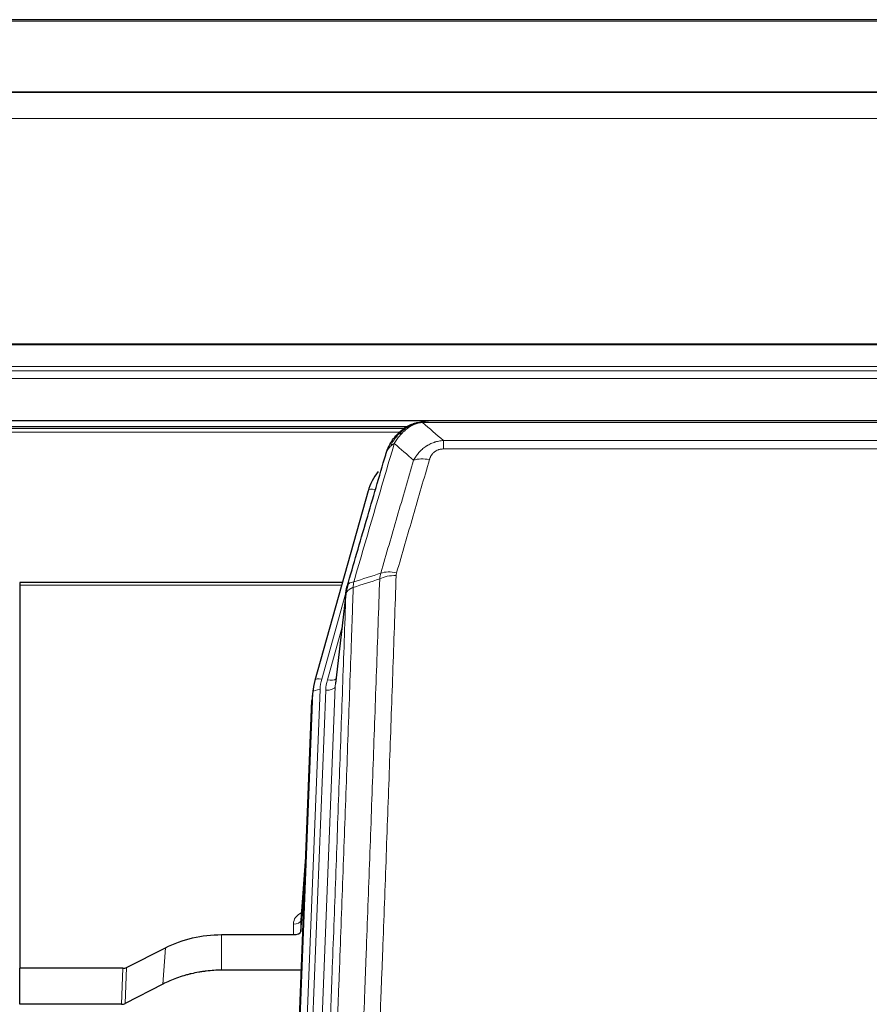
# Model space of a CAD drawing. Header units: inches. Extents: x 0 to 23760, y -13 to 16800.
# Tile 82 of 247: x 6248 to 6602, y 7654 to 8063. Entities that reach past the tile are written whole.
import ezdxf

# ---------------------------------------------------------------- set-up
doc = ezdxf.new("R2010")
doc.units = ezdxf.units.IN
doc.layers.add('1', color=7, linetype='Continuous', true_color=0xffffff)

msp = doc.modelspace()

# ---------------------------------------------------------------- linework, layer by layer
at = {"layer": '1', "color": 2, "linetype": 'Continuous', "lineweight": 25}
for p, q in [((7350.604, 8063.497), (5743.604, 8063.496)), ((7350.604, 8033.369), (5743.604, 8033.369)), ((7350.604, 8033.187), (5743.604, 8033.187)), ((5743.604, 7896.694), (7350.604, 7896.694)), ((6636.165, 7896.512), (6418.044, 7896.512)), ((6409.043, 7893.997), (6085.093, 7893.997)), ((6411.102, 7895.035), (6411.002, 7895.007)), ((6393.051, 7867.42), (6370.877, 7788.534)), ((6248.104, 7829.249), (6248.104, 7828.219)), ((6382.324, 7829.249), (6248.104, 7829.249)), ((6248.104, 7828.219), (6248.104, 7668.739)), ((6383.913, 7825.733), (6379.497, 7787.214)), ((6370.877, 7788.534), (6370.858, 7788.437)), ((6370.196, 7785.071), (6369.822, 7781.813)), ((6356.582, 7447.026), (6369.7, 7780.228)), ((6367.209, 7716.956), (6365.002, 7688.757)), ((6365.006, 7684.001), (6366.828, 7707.282)), ((6364.995, 7688.577), (6365.006, 7684.001)), ((6332.104, 7682.75), (6362.007, 7682.75)), ((6292.56, 7669.09), (6308.725, 7677.264)), ((6248.104, 7653.748), (6248.104, 7668.739)), ((6291.062, 7668.739), (6248.104, 7668.739)), ((6365.279, 7667.94), (6332.104, 7667.94)), ((6307.669, 7662.133), (6291.99, 7654.104)), ((6290.491, 7653.748), (6248.104, 7653.748))]:
    msp.add_line(p, q, dxfattribs=at)
at = {"layer": '1', "color": 110, "linetype": 'Continuous', "lineweight": 13}
for p, q in [((7350.604, 8062.952), (5743.604, 8062.952)), ((7350.604, 8022.422), (5743.604, 8022.422)), ((7350.604, 7928.595), (5743.604, 7928.595)), ((7350.604, 7928.15), (5743.604, 7928.15)), ((7350.604, 7919.237), (5743.604, 7919.237)), ((7350.604, 7917.393), (5743.604, 7917.393)), ((7350.604, 7914.151), (5743.604, 7914.151)), ((6408.145, 7893.436), (6085.909, 7893.436)), ((6406.267, 7891.823), (6087.95, 7891.823)), ((6411.002, 7895.007), (6410.933, 7894.85)), ((6638.507, 7895.849), (6415.702, 7895.849)), ((6424.433, 7888.381), (6629.776, 7888.381)), ((6424.433, 7888.381), (6424.433, 7884.848)), ((6629.776, 7884.848), (6424.433, 7884.848)), ((6395.939, 7867.993), (6391.214, 7851.182)), ((6382.037, 7828.219), (6248.104, 7828.219)), ((6383.838, 7824.941), (6373.765, 7789.107)), ((6383.784, 7824.221), (6379.407, 7786.04)), ((6382.138, 7810.252), (6376.112, 7788.815)), ((6379.407, 7786.04), (6366.341, 7454.146)), ((6356.963, 7450.464), (6370.074, 7783.486)), ((6373.068, 7784.706), (6359.957, 7451.684)), ((6362.349, 7452.52), (6375.415, 7784.414)), ((6370.074, 7783.486), (6369.7, 7780.228)), ((6367.202, 7716.765), (6364.995, 7688.577)), ((6362.007, 7682.75), (6361.997, 7687.166)), ((6332.104, 7682.75), (6332.104, 7667.94)), ((6308.725, 7677.264), (6307.669, 7662.133)), ((6290.491, 7653.748), (6291.062, 7668.739)), ((6292.56, 7669.09), (6291.99, 7654.104))]:
    msp.add_line(p, q, dxfattribs=at)
for centre, major_axis, ratio, start_param, end_param in [((6418.586, 7874.626), (-9.598, 2.808), 0.562843, 4.8755761, 5.6185342), ((6395.939, 7866.608), (-2.888, 0.812), 0.4480327, 4.837666, 6.2831701), ((6404.737, 7826.571), (9.994, -0.345), 0.559112, 1.5901207, 2.34753), ((6404.925, 7827.743), (9.604, -2.788), 0.5442898, 1.7274916, 2.473129), ((6373.765, 7787.722), (-2.888, 0.812), 0.4480327, 4.837666, 6.2831701), ((6397.086, 7783.956), (24.033, -0.038), 0.8858289, 2.8989744, 3.1081259), ((6399.433, 7783.663), (24.033, -0.038), 0.8858289, 2.8989744, 3.1081259), ((6375.415, 7786.26), (-3.997, 0.157), 0.4614673, 1.5889619, 3.1073983), ((6376.112, 7790.662), (-3.851, 1.082), 0.4480327, 1.6960734, 2.8915811), ((6373.068, 7783.321), (-2.998, 0.118), 0.4614673, 4.7305545, 6.248991), ((6368, 7687.166), (6.003, -0.046), 0.8757409, 2.0547277, 3.1504318), ((6361.997, 7688.621), (3, 0.007), 0.4848086, 4.7112485, 6.2484184)]:
    msp.add_ellipse(centre, major_axis=major_axis, ratio=ratio, start_param=start_param, end_param=end_param, dxfattribs=at)
at = {"layer": '1', "color": 2, "linetype": 'Continuous', "lineweight": 25}
for centre, major_axis, ratio, start_param, end_param in [((6419.246, 7861.407), (27.014, -0.465), 0.8900028, 2.5377877, 2.912319), ((6397.086, 7782.571), (27.027, -0.37), 0.8864308, 2.9096812, 3.1188327), ((6396.721, 7779.384), (27.037, -0.043), 0.8858289, 3.0417954, 3.1081259), ((6362.008, 7684.044), (-3, 0), 0.4313147, 1.5706417, 3.1078116), ((6291.059, 7671.367), (3, -0.011), 0.8761328, 4.7166989, 5.239903), ((6290.49, 7656.411), (3, -0.007), 0.8874311, 4.7150805, 5.2382846)]:
    msp.add_ellipse(centre, major_axis=major_axis, ratio=ratio, start_param=start_param, end_param=end_param, dxfattribs=at)
for points, knots in [([(6410.933, 7894.85), (6411.391, 7895.073), (6411.855, 7895.273), (6413.725, 7895.974), (6415.162, 7896.28), (6416.572, 7896.369)], [0, 0, 0, 0, 0.25, 0.25, 1, 1, 1, 1]), ([(6418.244, 7896.509), (6418.229, 7896.51), (6418.201, 7896.51), (6418.16, 7896.511), (6418.119, 7896.511), (6418.08, 7896.511), (6418.041, 7896.512), (6418.004, 7896.511), (6417.968, 7896.511), (6417.932, 7896.511), (6417.898, 7896.51), (6417.865, 7896.51), (6417.833, 7896.509), (6417.802, 7896.508), (6417.772, 7896.507), (6417.743, 7896.506), (6417.715, 7896.505), (6417.688, 7896.504), (6417.662, 7896.503), (6417.638, 7896.502), (6417.614, 7896.501), (6417.591, 7896.5), (6417.57, 7896.498), (6417.549, 7896.497), (6417.53, 7896.496), (6417.511, 7896.495), (6417.494, 7896.494), (6417.478, 7896.493), (6417.463, 7896.492), (6417.448, 7896.491), (6417.435, 7896.49), (6417.423, 7896.489), (6417.412, 7896.488), (6417.402, 7896.487), (6417.393, 7896.487), (6417.385, 7896.486), (6417.379, 7896.486), (6417.373, 7896.485), (6417.368, 7896.485), (6417.356, 7896.484), (6417.335, 7896.482), (6417.306, 7896.479), (6417.277, 7896.477), (6417.249, 7896.474), (6417.221, 7896.471), (6417.193, 7896.469), (6417.166, 7896.466), (6417.139, 7896.463), (6417.113, 7896.459), (6417.086, 7896.456), (6417.06, 7896.453), (6417.035, 7896.45), (6417.009, 7896.446), (6416.984, 7896.443), (6416.96, 7896.44), (6416.935, 7896.436), (6416.911, 7896.432), (6416.888, 7896.429), (6416.864, 7896.425), (6416.841, 7896.421), (6416.819, 7896.418), (6416.796, 7896.414), (6416.774, 7896.41), (6416.753, 7896.406), (6416.731, 7896.402), (6416.71, 7896.398), (6416.69, 7896.394), (6416.669, 7896.39), (6416.649, 7896.386), (6416.629, 7896.382), (6416.61, 7896.378), (6416.591, 7896.373), (6416.579, 7896.371), (6416.572, 7896.369)], [0, 0, 0, 0, 0.0247661, 0.0489206, 0.0724636, 0.0953949, 0.1177147, 0.1394229, 0.1605195, 0.1810045, 0.2008779, 0.2201398, 0.23879, 0.2568287, 0.2742558, 0.2910713, 0.3072753, 0.3228676, 0.3378484, 0.3522176, 0.3659752, 0.3791212, 0.3916556, 0.4035785, 0.4148897, 0.4255894, 0.4356775, 0.445154, 0.454019, 0.4622723, 0.4699141, 0.4769443, 0.4833629, 0.48917, 0.4943654, 0.4989493, 0.5029216, 0.5062824, 0.5090316, 0.5111692, 0.5284651, 0.5456049, 0.5625886, 0.5794163, 0.5960881, 0.612604, 0.6289642, 0.6451687, 0.6612176, 0.6771111, 0.6928491, 0.7084319, 0.7238594, 0.7391318, 0.7542492, 0.7692118, 0.7840195, 0.7986726, 0.8131712, 0.8275153, 0.8417051, 0.8557408, 0.8696224, 0.8833501, 0.8969241, 0.9103445, 0.9236114, 0.936725, 0.9496856, 0.9624932, 0.975148, 0.9876502, 1, 1, 1, 1]), ([(6404.904, 7890.639), (6405.122, 7890.874), (6405.345, 7891.103), (6406.219, 7891.953), (6406.91, 7892.534), (6407.636, 7893.06)], [0, 0, 0, 0, 0.2626999, 0.2626999, 1, 1, 1, 1]), ([(6405.89, 7891.124), (6406.076, 7891.319), (6406.265, 7891.509), (6407.037, 7892.252), (6407.647, 7892.769), (6408.917, 7893.707), (6409.576, 7894.128), (6410.477, 7894.621), (6410.705, 7894.738), (6410.933, 7894.85)], [0, 0, 0, 0, 0.125, 0.125, 0.5, 0.5, 0.875, 0.875, 1, 1, 1, 1]), ([(6411.102, 7895.035), (6411.68, 7895.286), (6412.268, 7895.505), (6412.949, 7895.719), (6413.036, 7895.746), (6413.124, 7895.772)], [0, 0, 0, 0, 0.8717446, 0.8717446, 1, 1, 1, 1]), ([(6401.021, 7884.215), (6401.634, 7885.955), (6402.53, 7887.644), (6404.059, 7889.679), (6404.469, 7890.17), (6404.904, 7890.639)], [0, 0, 0, 0, 0.75, 0.75, 1, 1, 1, 1]), ([(6404.525, 7890.169), (6404.581, 7890.272), (6404.65, 7890.375), (6404.786, 7890.53), (6404.843, 7890.586), (6404.904, 7890.639)], [0, 0, 0, 0, 0.6295096, 0.6295096, 1, 1, 1, 1]), ([(6400.382, 7882.441), (6400.388, 7882.463), (6400.4, 7882.507), (6400.418, 7882.573), (6400.437, 7882.638), (6400.455, 7882.704), (6400.474, 7882.769), (6400.492, 7882.834), (6400.511, 7882.898), (6400.53, 7882.962), (6400.55, 7883.026), (6400.569, 7883.09), (6400.589, 7883.153), (6400.608, 7883.216), (6400.628, 7883.279), (6400.648, 7883.341), (6400.669, 7883.403), (6400.689, 7883.465), (6400.71, 7883.527), (6400.73, 7883.588), (6400.751, 7883.649), (6400.772, 7883.71), (6400.793, 7883.77), (6400.814, 7883.831), (6400.836, 7883.89), (6400.857, 7883.95), (6400.879, 7884.009), (6400.901, 7884.068), (6400.922, 7884.127), (6400.944, 7884.186), (6400.966, 7884.244), (6400.989, 7884.302), (6401.011, 7884.359), (6401.033, 7884.416), (6401.056, 7884.474), (6401.079, 7884.53), (6401.101, 7884.587), (6401.124, 7884.643), (6401.147, 7884.699), (6401.17, 7884.754), (6401.193, 7884.81), (6401.216, 7884.865), (6401.24, 7884.919), (6401.263, 7884.974), (6401.287, 7885.028), (6401.31, 7885.082), (6401.334, 7885.136), (6401.358, 7885.189), (6401.381, 7885.242), (6401.405, 7885.295), (6401.429, 7885.347), (6401.453, 7885.399), (6401.477, 7885.451), (6401.501, 7885.503), (6401.525, 7885.554), (6401.55, 7885.605), (6401.574, 7885.656), (6401.598, 7885.707), (6401.623, 7885.757), (6401.647, 7885.807), (6401.672, 7885.857), (6401.696, 7885.906), (6401.721, 7885.955), (6401.746, 7886.004), (6401.77, 7886.053), (6401.795, 7886.101), (6401.813, 7886.137), (6401.824, 7886.157), (6401.826, 7886.161)], [0, 0, 0, 0, 0.0171812, 0.0343046, 0.0513704, 0.0683783, 0.0853286, 0.1022212, 0.119056, 0.1358331, 0.1525524, 0.1692141, 0.185818, 0.2023642, 0.2188526, 0.2352834, 0.2516564, 0.2679717, 0.2842292, 0.3004291, 0.3165712, 0.3326555, 0.3486822, 0.3646511, 0.3805623, 0.3964158, 0.4122116, 0.4279496, 0.4436299, 0.4592525, 0.4748173, 0.4903244, 0.5057738, 0.5211655, 0.5364994, 0.5517757, 0.5669942, 0.5821549, 0.597258, 0.6123033, 0.6272909, 0.6422208, 0.6570929, 0.6719073, 0.686664, 0.701363, 0.7160042, 0.7305878, 0.7451136, 0.7595816, 0.773992, 0.7883446, 0.8026395, 0.8168767, 0.8310561, 0.8451778, 0.8592418, 0.8732481, 0.8871967, 0.9010875, 0.9149206, 0.928696, 0.9424136, 0.9560736, 0.9696758, 0.9832203, 0.996707, 1, 1, 1, 1]), ([(6400.382, 7882.441), (6400.467, 7882.902), (6400.609, 7883.352), (6400.872, 7883.931), (6400.944, 7884.074), (6401.021, 7884.215)], [0, 0, 0, 0, 0.75, 0.75, 1, 1, 1, 1]), ([(6384.34, 7827.671), (6387.026, 7836.882), (6389.705, 7846.052), (6393.716, 7859.745), (6395.052, 7864.299), (6397.719, 7873.386), (6399.052, 7877.919), (6400.382, 7882.441)], [0, 0, 0, 0, 0.5, 0.5, 0.75, 0.75, 1, 1, 1, 1]), ([(6383.784, 7824.221), (6383.784, 7824.232), (6383.785, 7824.271), (6383.789, 7824.357), (6383.796, 7824.497), (6383.807, 7824.69), (6383.826, 7824.936), (6383.855, 7825.235), (6383.896, 7825.586), (6383.94, 7825.887), (6383.979, 7826.117), (6384.004, 7826.261), (6384.03, 7826.4), (6384.057, 7826.535), (6384.085, 7826.666), (6384.112, 7826.793), (6384.141, 7826.917), (6384.169, 7827.036), (6384.198, 7827.151), (6384.226, 7827.263), (6384.255, 7827.371), (6384.283, 7827.474), (6384.311, 7827.574), (6384.33, 7827.639), (6384.34, 7827.671)], [0, 0, 0, 0, 0.0092499, 0.0337179, 0.073404, 0.128308, 0.1984299, 0.2837694, 0.3843264, 0.5001005, 0.5424888, 0.5838484, 0.6241794, 0.6634821, 0.7017567, 0.7390032, 0.7752221, 0.8104134, 0.8445775, 0.8777146, 0.909825, 0.9409091, 0.9709673, 1, 1, 1, 1]), ([(6308.725, 7677.264), (6312.258, 7679.051), (6316.06, 7680.43), (6323.943, 7682.28), (6328.023, 7682.75), (6332.104, 7682.75)], [0, 0, 0, 0, 0.5, 0.5, 1, 1, 1, 1]), ([(6332.104, 7667.94), (6331.034, 7667.94), (6328.899, 7667.878), (6326.774, 7667.692), (6325.448, 7667.537), (6325.183, 7667.504), (6324.654, 7667.434), (6323.863, 7667.324), (6323.075, 7667.196), (6321.505, 7666.919), (6320.465, 7666.704), (6319.302, 7666.427), (6319.173, 7666.396), (6318.916, 7666.332), (6318.53, 7666.236), (6317.634, 7666.001), (6316.874, 7665.784), (6315.364, 7665.328), (6313.377, 7664.664), (6311.443, 7663.887), (6309.535, 7663.053), (6308.595, 7662.607), (6307.669, 7662.133)], [0, 0, 0, 0, 0.125, 0.25, 0.25, 0.28125, 0.28125, 0.3125, 0.375, 0.375, 0.5, 0.5, 0.515625, 0.515625, 0.53125, 0.5625, 0.625, 0.625, 0.75, 0.875, 0.875, 1, 1, 1, 1])]:
    msp.add_open_spline(points, degree=3, knots=knots, dxfattribs=at)
at = {"layer": '1', "color": 110, "linetype": 'Continuous', "lineweight": 13}
for points, knots in [([(6416.572, 7896.369), (6416.564, 7896.367), (6416.548, 7896.364), (6416.525, 7896.358), (6416.501, 7896.352), (6416.479, 7896.347), (6416.456, 7896.341), (6416.434, 7896.335), (6416.412, 7896.329), (6416.39, 7896.323), (6416.369, 7896.316), (6416.348, 7896.31), (6416.327, 7896.304), (6416.307, 7896.297), (6416.287, 7896.291), (6416.267, 7896.284), (6416.248, 7896.277), (6416.229, 7896.271), (6416.21, 7896.264), (6416.192, 7896.257), (6416.174, 7896.25), (6416.156, 7896.243), (6416.139, 7896.236), (6416.122, 7896.228), (6416.105, 7896.221), (6416.089, 7896.214), (6416.073, 7896.206), (6416.057, 7896.199), (6416.042, 7896.191), (6416.027, 7896.183), (6416.012, 7896.176), (6415.998, 7896.168), (6415.984, 7896.16), (6415.97, 7896.152), (6415.957, 7896.144), (6415.944, 7896.136), (6415.931, 7896.128), (6415.918, 7896.12), (6415.906, 7896.112), (6415.895, 7896.103), (6415.883, 7896.095), (6415.872, 7896.086), (6415.862, 7896.078), (6415.851, 7896.069), (6415.841, 7896.061), (6415.831, 7896.052), (6415.822, 7896.043), (6415.813, 7896.035), (6415.804, 7896.026), (6415.796, 7896.017), (6415.788, 7896.008), (6415.78, 7895.999), (6415.773, 7895.99), (6415.766, 7895.981), (6415.759, 7895.972), (6415.753, 7895.963), (6415.746, 7895.953), (6415.741, 7895.944), (6415.735, 7895.935), (6415.73, 7895.925), (6415.725, 7895.916), (6415.721, 7895.907), (6415.717, 7895.897), (6415.713, 7895.888), (6415.71, 7895.878), (6415.707, 7895.868), (6415.704, 7895.859), (6415.702, 7895.852), (6415.702, 7895.849)], [0, 0, 0, 0, 0.0185022, 0.0368847, 0.0551481, 0.073293, 0.0913199, 0.1092294, 0.1270222, 0.1446988, 0.1622598, 0.1797059, 0.1970378, 0.2142561, 0.2313614, 0.2483544, 0.265236, 0.2820066, 0.2986672, 0.3152184, 0.331661, 0.3479958, 0.3642235, 0.380345, 0.3963611, 0.4122725, 0.4280803, 0.4437851, 0.459388, 0.4748898, 0.4902915, 0.5055939, 0.5207981, 0.535905, 0.5509156, 0.565831, 0.5806521, 0.5953801, 0.6100159, 0.6245607, 0.6390157, 0.6533819, 0.6676604, 0.6818526, 0.6959596, 0.7099825, 0.7239227, 0.7377815, 0.75156, 0.7652597, 0.7788818, 0.7924277, 0.8058989, 0.8192966, 0.8326224, 0.8458776, 0.8590638, 0.8721825, 0.8852351, 0.8982233, 0.9111485, 0.9240124, 0.9368166, 0.9495628, 0.9622525, 0.9748874, 0.9874694, 1, 1, 1, 1]), ([(6407.114, 7891.337), (6407.264, 7891.495), (6407.415, 7891.65), (6408.03, 7892.259), (6408.509, 7892.687), (6409.503, 7893.474), (6410.018, 7893.832), (6410.725, 7894.257), (6410.903, 7894.359), (6411.084, 7894.456)], [0, 0, 0, 0, 0.125, 0.125, 0.5, 0.5, 0.875, 0.875, 1, 1, 1, 1]), ([(6410.933, 7894.85), (6410.932, 7894.82), (6410.933, 7894.788), (6410.947, 7894.702), (6410.963, 7894.647), (6411.011, 7894.543), (6411.043, 7894.494), (6411.084, 7894.456)], [0, 0, 0, 0, 0.25, 0.25, 0.625, 0.625, 1, 1, 1, 1]), ([(6411.084, 7894.456), (6411.444, 7894.65), (6411.811, 7894.826), (6413.305, 7895.453), (6414.481, 7895.747), (6415.702, 7895.849)], [0, 0, 0, 0, 0.25, 0.25, 1, 1, 1, 1]), ([(6402.232, 7885.799), (6402.93, 7887.252), (6403.801, 7888.646), (6405.162, 7890.329), (6405.519, 7890.735), (6405.89, 7891.124)], [0, 0, 0, 0, 0.75, 0.75, 1, 1, 1, 1]), ([(6403.939, 7887.13), (6404.632, 7888.245), (6405.398, 7889.343), (6406.525, 7890.692), (6406.816, 7891.02), (6407.114, 7891.337)], [0, 0, 0, 0, 0.75, 0.75, 1, 1, 1, 1]), ([(6404.904, 7890.639), (6404.935, 7890.666), (6404.967, 7890.692), (6405.102, 7890.794), (6405.215, 7890.864), (6405.464, 7890.986), (6405.601, 7891.038), (6405.792, 7891.097), (6405.841, 7891.111), (6405.89, 7891.124)], [0, 0, 0, 0, 0.125, 0.125, 0.5, 0.5, 0.875, 0.875, 1, 1, 1, 1]), ([(6405.89, 7891.124), (6405.989, 7891.151), (6406.09, 7891.174), (6406.347, 7891.224), (6406.504, 7891.248), (6406.815, 7891.292), (6406.968, 7891.313), (6407.114, 7891.337)], [0, 0, 0, 0, 0.25, 0.25, 0.625, 0.625, 1, 1, 1, 1]), ([(6412.006, 7880.168), (6412.304, 7880.735), (6412.63, 7881.282), (6413.343, 7882.334), (6413.729, 7882.838), (6414.358, 7883.561), (6414.63, 7883.854), (6414.915, 7884.139), (6415.03, 7884.252), (6415.088, 7884.308), (6415.264, 7884.475), (6415.382, 7884.584), (6415.985, 7885.12), (6416.494, 7885.517), (6417.166, 7885.971), (6417.302, 7886.06), (6417.509, 7886.19), (6417.579, 7886.233), (6417.719, 7886.317), (6417.789, 7886.359), (6418.141, 7886.564), (6418.428, 7886.718), (6419.304, 7887.151), (6419.909, 7887.401), (6420.612, 7887.638), (6420.691, 7887.664), (6420.848, 7887.714), (6420.928, 7887.739), (6421.166, 7887.81), (6421.325, 7887.855), (6421.805, 7887.982), (6422.127, 7888.056), (6423.102, 7888.248), (6423.763, 7888.334), (6424.433, 7888.381)], [0, 0, 0, 0, 0.125, 0.125, 0.25, 0.25, 0.3125, 0.328125, 0.328125, 0.34375, 0.34375, 0.375, 0.375, 0.5, 0.5, 0.53125, 0.53125, 0.546875, 0.546875, 0.5625, 0.5625, 0.625, 0.625, 0.75, 0.75, 0.765625, 0.765625, 0.78125, 0.78125, 0.8125, 0.8125, 0.875, 0.875, 1, 1, 1, 1]), ([(6403.939, 7887.13), (6402.541, 7882.375), (6401.142, 7877.609), (6398.339, 7868.053), (6396.936, 7863.264), (6392.723, 7848.861), (6389.907, 7839.213), (6387.085, 7829.52)], [0, 0, 0, 0, 0.25, 0.25, 0.5, 0.5, 1, 1, 1, 1]), ([(6401.021, 7884.215), (6401.06, 7884.286), (6401.101, 7884.356), (6401.268, 7884.633), (6401.407, 7884.837), (6401.711, 7885.234), (6401.875, 7885.427), (6402.11, 7885.676), (6402.17, 7885.738), (6402.232, 7885.799)], [0, 0, 0, 0, 0.125, 0.125, 0.5, 0.5, 0.875, 0.875, 1, 1, 1, 1]), ([(6402.232, 7885.799), (6402.355, 7885.922), (6402.483, 7886.041), (6402.815, 7886.333), (6403.026, 7886.502), (6403.467, 7886.826), (6403.699, 7886.981), (6403.939, 7887.13)], [0, 0, 0, 0, 0.25, 0.25, 0.625, 0.625, 1, 1, 1, 1]), ([(6418.586, 7880.412), (6418.607, 7880.484), (6418.629, 7880.556), (6418.675, 7880.7), (6418.699, 7880.771), (6418.775, 7880.985), (6418.829, 7881.125), (6418.947, 7881.403), (6419.011, 7881.541), (6419.147, 7881.812), (6419.221, 7881.946), (6419.378, 7882.211), (6419.462, 7882.341), (6419.597, 7882.533), (6419.644, 7882.597), (6419.74, 7882.723), (6419.79, 7882.785), (6419.944, 7882.969), (6420.052, 7883.088), (6420.28, 7883.317), (6420.399, 7883.428), (6420.589, 7883.586), (6420.686, 7883.664), (6420.787, 7883.739), (6420.855, 7883.789), (6420.89, 7883.813), (6421.064, 7883.933), (6421.209, 7884.023), (6421.656, 7884.271), (6421.972, 7884.41), (6422.393, 7884.55), (6422.478, 7884.576), (6422.651, 7884.625), (6422.738, 7884.648), (6422.999, 7884.709), (6423.175, 7884.743), (6423.53, 7884.796), (6423.709, 7884.816), (6424.069, 7884.841), (6424.25, 7884.848), (6424.433, 7884.848)], [0, 0, 0, 0, 0.03125, 0.03125, 0.0625, 0.0625, 0.125, 0.125, 0.1875, 0.1875, 0.25, 0.25, 0.3125, 0.3125, 0.34375, 0.34375, 0.375, 0.375, 0.4375, 0.4375, 0.5, 0.5, 0.53125, 0.546875, 0.546875, 0.5625, 0.5625, 0.625, 0.625, 0.75, 0.75, 0.78125, 0.78125, 0.8125, 0.8125, 0.875, 0.875, 0.9375, 0.9375, 1, 1, 1, 1]), ([(6398.329, 7833.17), (6400.617, 7841.064), (6402.901, 7848.927), (6406.32, 7860.676), (6407.459, 7864.585), (6409.734, 7872.388), (6410.871, 7876.282), (6412.006, 7880.168)], [0, 0, 0, 0, 0.5, 0.5, 0.75, 0.75, 1, 1, 1, 1]), ([(6418.586, 7880.412), (6417.452, 7876.52), (6416.317, 7872.62), (6414.044, 7864.805), (6412.907, 7860.89), (6409.492, 7849.122), (6407.21, 7841.247), (6404.925, 7833.341)], [0, 0, 0, 0, 0.25, 0.25, 0.5, 0.5, 1, 1, 1, 1]), ([(6385.896, 7512.2), (6386.454, 7526.013), (6387.556, 7553.508), (6389.166, 7594.36), (6390.209, 7621.334), (6390.981, 7641.467), (6391.364, 7651.509), (6391.743, 7661.514), (6391.994, 7668.176), (6392.12, 7671.503), (6392.744, 7688.117), (6393.236, 7701.338), (6393.962, 7721.062), (6394.203, 7727.618), (6394.679, 7740.692), (6394.915, 7747.21), (6395.618, 7766.708), (6396.54, 7792.555), (6397.432, 7818.101), (6397.87, 7830.798)], [0, 0, 0, 0, 0.125, 0.25, 0.375, 0.375, 0.4375, 0.46875, 0.46875, 0.5, 0.5, 0.625, 0.625, 0.6875, 0.6875, 0.75, 0.75, 0.875, 1, 1, 1, 1]), ([(6404.737, 7832.164), (6404.3, 7819.451), (6403.409, 7793.873), (6402.489, 7767.993), (6401.787, 7748.47), (6401.551, 7741.943), (6401.075, 7728.853), (6400.835, 7722.288), (6400.11, 7702.539), (6399.619, 7689.302), (6398.995, 7672.667), (6398.87, 7669.336), (6398.618, 7662.665), (6398.24, 7652.647), (6397.858, 7642.592), (6397.087, 7622.434), (6396.045, 7595.426), (6394.437, 7554.522), (6393.336, 7526.992), (6392.779, 7513.161)], [0, 0, 0, 0, 0.125, 0.25, 0.25, 0.3125, 0.3125, 0.375, 0.375, 0.5, 0.5, 0.53125, 0.53125, 0.5625, 0.625, 0.625, 0.75, 0.875, 1, 1, 1, 1]), ([(6404.737, 7832.164), (6404.744, 7832.363), (6404.763, 7832.56), (6404.825, 7832.953), (6404.869, 7833.148), (6404.925, 7833.341)], [0, 0, 0, 0, 0.5, 0.5, 1, 1, 1, 1]), ([(6386.873, 7827.229), (6386.817, 7825.617), (6386.761, 7824.004), (6386.649, 7820.775), (6386.481, 7815.928), (6386.085, 7804.592), (6385.742, 7794.833), (6385.049, 7775.257), (6384.108, 7749.001), (6382.65, 7709.156), (6381.645, 7682.285), (6381.072, 7667.083), (6381.008, 7665.393), (6380.88, 7662.011), (6380.687, 7656.933), (6380.236, 7645.063), (6379.844, 7634.848), (6379.516, 7626.314), (6379.45, 7624.606), (6379.318, 7621.188), (6379.12, 7616.058), (6378.655, 7604.066), (6378.252, 7593.749), (6377.44, 7573.067), (6376.343, 7545.359), (6375.215, 7517.386), (6374.644, 7503.333)], [0, 0, 0, 0, 0.015625, 0.015625, 0.03125, 0.0625, 0.125, 0.125, 0.25, 0.375, 0.5, 0.5, 0.515625, 0.515625, 0.53125, 0.5625, 0.625, 0.625, 0.640625, 0.640625, 0.65625, 0.6875, 0.75, 0.75, 0.875, 1, 1, 1, 1]), ([(6386.873, 7827.229), (6386.86, 7827.225), (6386.835, 7827.215), (6386.797, 7827.201), (6386.759, 7827.186), (6386.721, 7827.171), (6386.682, 7827.156), (6386.644, 7827.14), (6386.605, 7827.125), (6386.567, 7827.109), (6386.528, 7827.093), (6386.489, 7827.076), (6386.45, 7827.059), (6386.411, 7827.042), (6386.372, 7827.025), (6386.333, 7827.007), (6386.294, 7826.989), (6386.255, 7826.971), (6386.216, 7826.952), (6386.177, 7826.934), (6386.138, 7826.914), (6386.098, 7826.895), (6386.059, 7826.875), (6386.02, 7826.855), (6385.981, 7826.835), (6385.942, 7826.814), (6385.902, 7826.793), (6385.863, 7826.772), (6385.824, 7826.751), (6385.785, 7826.729), (6385.746, 7826.707), (6385.707, 7826.684), (6385.669, 7826.661), (6385.63, 7826.638), (6385.591, 7826.615), (6385.553, 7826.591), (6385.514, 7826.567), (6385.476, 7826.542), (6385.438, 7826.517), (6385.4, 7826.492), (6385.362, 7826.467), (6385.325, 7826.441), (6385.287, 7826.415), (6385.25, 7826.389), (6385.213, 7826.362), (6385.176, 7826.335), (6385.139, 7826.307), (6385.103, 7826.279), (6385.066, 7826.251), (6385.031, 7826.223), (6384.995, 7826.194), (6384.959, 7826.164), (6384.924, 7826.135), (6384.889, 7826.105), (6384.855, 7826.075), (6384.82, 7826.044), (6384.787, 7826.013), (6384.753, 7825.982), (6384.72, 7825.95), (6384.684, 7825.916), (6384.648, 7825.879), (6384.609, 7825.84), (6384.572, 7825.8), (6384.535, 7825.76), (6384.499, 7825.72), (6384.464, 7825.68), (6384.43, 7825.64), (6384.396, 7825.599), (6384.364, 7825.558), (6384.332, 7825.518), (6384.301, 7825.476), (6384.271, 7825.435), (6384.242, 7825.393), (6384.214, 7825.352), (6384.186, 7825.31), (6384.159, 7825.268), (6384.134, 7825.226), (6384.109, 7825.183), (6384.085, 7825.141), (6384.062, 7825.098), (6384.039, 7825.055), (6384.018, 7825.012), (6383.997, 7824.969), (6383.978, 7824.926), (6383.959, 7824.883), (6383.941, 7824.839), (6383.924, 7824.796), (6383.908, 7824.752), (6383.893, 7824.708), (6383.878, 7824.664), (6383.865, 7824.62), (6383.852, 7824.576), (6383.84, 7824.532), (6383.83, 7824.488), (6383.82, 7824.444), (6383.811, 7824.399), (6383.803, 7824.355), (6383.795, 7824.31), (6383.789, 7824.265), (6383.785, 7824.236), (6383.784, 7824.221)], [0, 0, 0, 0, 0.0069372, 0.0139334, 0.0209887, 0.028103, 0.0352764, 0.0425088, 0.0498003, 0.0571509, 0.0645605, 0.0720292, 0.0795569, 0.0871437, 0.0947896, 0.1024945, 0.1102584, 0.1180815, 0.1259636, 0.1339048, 0.141905, 0.1499643, 0.1580827, 0.1662601, 0.1744966, 0.1827922, 0.1911468, 0.1995605, 0.2080333, 0.2165651, 0.225156, 0.233806, 0.2425151, 0.2512832, 0.2601104, 0.2689967, 0.277942, 0.2869465, 0.29601, 0.3051325, 0.3143142, 0.3235549, 0.3328547, 0.3422136, 0.3516315, 0.3611085, 0.3706446, 0.3802398, 0.3898941, 0.3996074, 0.4093798, 0.4192113, 0.4291019, 0.4390515, 0.4490602, 0.459128, 0.4692549, 0.4794409, 0.4896859, 0.4999901, 0.5124905, 0.524991, 0.5374914, 0.5499918, 0.5624922, 0.5749926, 0.587493, 0.5999934, 0.6124937, 0.6249941, 0.6374944, 0.6499948, 0.6624951, 0.6749954, 0.6874957, 0.699996, 0.7124963, 0.7249966, 0.7374968, 0.7499971, 0.7624973, 0.7749976, 0.7874978, 0.799998, 0.8124982, 0.8249984, 0.8374986, 0.8499988, 0.8624989, 0.8749991, 0.8874992, 0.8999993, 0.9124995, 0.9249996, 0.9374997, 0.9499998, 0.9624998, 0.9749999, 0.9875, 1, 1, 1, 1]), ([(6387.085, 7829.52), (6386.676, 7829.486), (6386.304, 7829.416), (6385.645, 7829.212), (6385.36, 7829.078), (6384.888, 7828.756), (6384.702, 7828.568), (6384.439, 7828.149), (6384.361, 7827.918), (6384.34, 7827.671)], [0, 0, 0, 0, 0.25, 0.25, 0.5, 0.5, 0.75, 0.75, 1, 1, 1, 1]), ([(6386.873, 7827.229), (6386.894, 7827.631), (6386.909, 7828.017), (6386.968, 7828.776), (6387.01, 7829.148), (6387.085, 7829.52)], [0, 0, 0, 0, 0.5, 0.5, 1, 1, 1, 1]), ([(6371.588, 7501.553), (6372.158, 7515.552), (6373.283, 7543.42), (6374.377, 7571.024), (6375.186, 7591.628), (6375.588, 7601.905), (6376.052, 7613.852), (6376.25, 7618.962), (6376.381, 7622.367), (6376.447, 7624.069), (6376.774, 7632.571), (6377.165, 7642.747), (6377.615, 7654.573), (6377.807, 7659.631), (6377.935, 7663.001), (6377.998, 7664.685), (6378.571, 7679.828), (6379.572, 7706.597), (6381.027, 7746.29), (6382.433, 7785.524), (6383.339, 7811.373), (6383.784, 7824.221)], [0, 0, 0, 0, 0.125, 0.25, 0.25, 0.3125, 0.34375, 0.359375, 0.359375, 0.375, 0.375, 0.4375, 0.46875, 0.484375, 0.484375, 0.5, 0.5, 0.625, 0.75, 0.875, 1, 1, 1, 1])]:
    msp.add_open_spline(points, degree=3, knots=knots, dxfattribs=at)
at = {"layer": '1', "color": 2, "linetype": 'Continuous', "lineweight": 25}
for points, degree in [([(6416.509, 7896.432), (6417.091, 7896.487), (6417.67, 7896.513), (6418.244, 7896.509)], 3), ([(6411.004, 7895.009), (6409.137, 7894.174), (6407.491, 7892.953)], 2), ([(6384.657, 7828.482), (6383.907, 7825.652)], 1)]:
    msp.add_open_spline(points, degree=degree, dxfattribs=at)
at = {"layer": '1', "color": 110, "linetype": 'Continuous', "lineweight": 13}
for points in [[(6415.702, 7895.849), (6418.595, 7893.357), (6421.505, 7890.868), (6424.433, 7888.381)], [(6412.006, 7880.168), (6409.302, 7882.486), (6406.613, 7884.807), (6403.939, 7887.13)], [(6397.87, 7830.798), (6394.204, 7829.607), (6390.538, 7828.417), (6386.873, 7827.229)], [(6387.085, 7829.52), (6390.832, 7830.735), (6394.58, 7831.952), (6398.329, 7833.17)], [(6397.87, 7830.798), (6397.91, 7831.205), (6398.028, 7832.007), (6398.216, 7832.787), (6398.329, 7833.17)]]:
    msp.add_open_spline(points, degree=3, dxfattribs=at)

doc.saveas('drawing.dxf')
